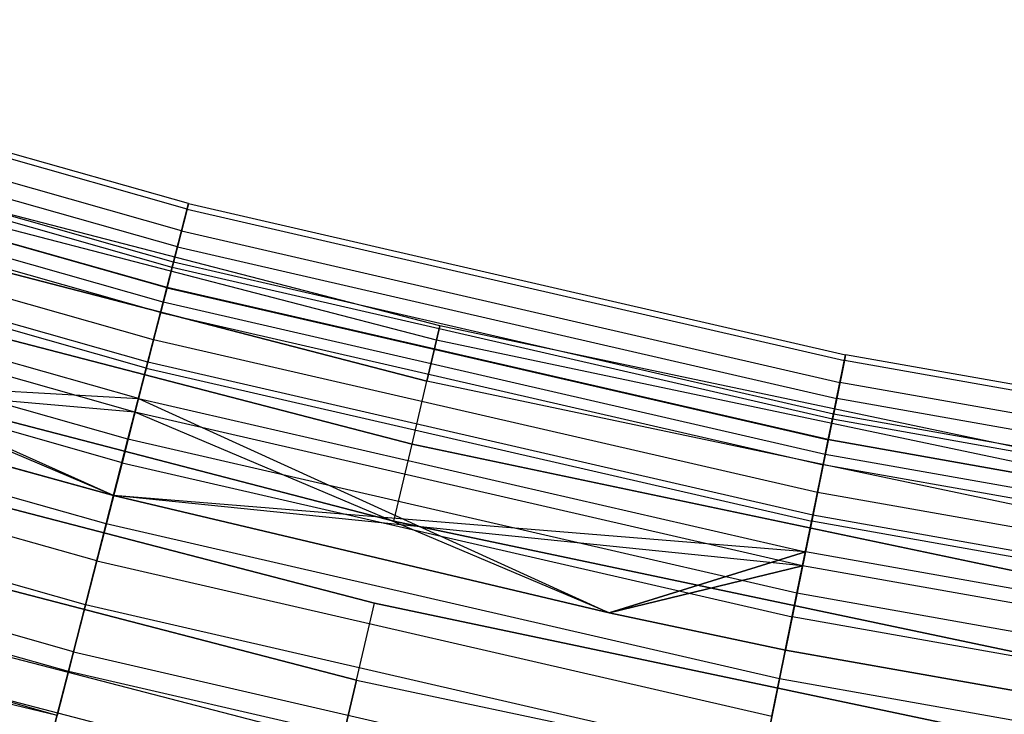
# Model space of a CAD drawing. Extents: x -176 to 176, y -176 to 176.
# Tile 141 of 208: x -28.88 to -20.76, y -111.25 to -105.53. Entities that reach past the tile are written whole.
import ezdxf

# ---------------------------------------------------------------- set-up
doc = ezdxf.new("R2010")
doc.units = 0
doc.header["$LTSCALE"] = 25.4
doc.layers.get('0').update_dxf_attribs({"linetype": 'CONTINUOUS'})

# ---------------------------------------------------------------- blocks, each defined once
blk = doc.blocks.new('BIURKOWA_B_STL')
at = {"color": 0}
for p, q in [((-27.4841, -107.0437, 199.7799), (-32.8278, -105.5275, 199.7799)), ((-27.4841, -107.0437, 199.7799), (-32.8278, -105.5275, 199.7799)), ((-27.4841, -107.0437, 2.2201), (-32.8278, -105.5275, 2.2201)), ((-27.4841, -107.0437, 2.2201), (-32.8278, -105.5275, 2.2201)), ((-27.4958, -107.0891, 198.9437), (-32.8417, -105.5724, 198.9437)), ((-27.4958, -107.0891, 198.9437), (-32.8417, -105.5724, 198.9437)), ((-27.4958, -107.0891, 3.0563), (-32.8417, -105.5724, 3.0563)), ((-27.4958, -107.0891, 3.0563), (-32.8417, -105.5724, 3.0563)), ((-27.5418, -107.2682, 200.5847), (-32.8966, -105.7489, 200.5847)), ((-27.5418, -107.2682, 200.5847), (-32.8966, -105.7489, 200.5847)), ((-27.5418, -107.2682, 1.4153), (-32.8966, -105.7489, 1.4153)), ((-27.5418, -107.2682, 1.4153), (-32.8966, -105.7489, 1.4153)), ((-27.5755, -107.3996, 198.1699), (-32.9369, -105.8784, 198.1699)), ((-27.5755, -107.3996, 198.1699), (-32.9369, -105.8784, 198.1699)), ((-27.5755, -107.3996, 3.8301), (-32.9369, -105.8784, 3.8301)), ((-27.5755, -107.3996, 3.8301), (-32.9369, -105.8784, 3.8301)), ((-27.6082, -107.5269, 2.7411), (-32.9759, -106.0039, 2.7411)), ((-27.6082, -107.5269, 2.7411), (-32.9759, -106.0039, 2.7411)), ((-27.6082, -107.5269, 199.2589), (-32.9759, -106.0039, 199.2589)), ((-27.6082, -107.5269, 199.2589), (-32.9759, -106.0039, 199.2589)), ((-27.619, -107.569, 2.0214), (-32.9889, -106.0455, 2.0214)), ((-27.619, -107.569, 2.0214), (-32.9889, -106.0455, 2.0214)), ((-27.619, -107.569, 199.9786), (-32.9889, -106.0455, 199.9786)), ((-27.619, -107.569, 199.9786), (-32.9889, -106.0455, 199.9786)), ((-27.6623, -107.7377, 201.2678), (-33.0406, -106.2117, 201.2678)), ((-27.6623, -107.7377, 201.2678), (-33.0406, -106.2117, 201.2678)), ((-27.6623, -107.7377, 0.7322), (-33.0406, -106.2117, 0.7322)), ((-27.6623, -107.7377, 0.7322), (-33.0406, -106.2117, 0.7322)), ((-27.6615, -107.7346, 3.4294), (-33.0397, -106.2087, 3.4294)), ((-27.6615, -107.7346, 3.4294), (-33.0397, -106.2087, 3.4294)), ((-27.6615, -107.7346, 198.5706), (-33.0397, -106.2087, 198.5706)), ((-27.6615, -107.7346, 198.5706), (-33.0397, -106.2087, 198.5706)), ((-27.6926, -107.8556, 1.3639), (-33.0768, -106.328, 1.3639)), ((-27.6926, -107.8556, 1.3639), (-33.0768, -106.328, 1.3639)), ((-27.6926, -107.8556, 200.6361), (-33.0768, -106.328, 200.6361)), ((-27.6926, -107.8556, 200.6361), (-33.0768, -106.328, 200.6361)), ((-27.7143, -107.9401, 197.5454), (-33.1027, -106.4113, 197.5454)), ((-27.7143, -107.9401, 197.5454), (-33.1027, -106.4113, 197.5454)), ((-27.7143, -107.9401, 4.4546), (-33.1027, -106.4113, 4.4546)), ((-27.7143, -107.9401, 4.4546), (-33.1027, -106.4113, 4.4546)), ((-27.7721, -108.1653, 3.997), (-33.1717, -106.6333, 3.997)), ((-27.7721, -108.1653, 3.997), (-33.1717, -106.6333, 3.997)), ((-27.7721, -108.1653, 198.003), (-33.1717, -106.6333, 198.003)), ((-27.7721, -108.1653, 198.003), (-33.1717, -106.6333, 198.003)), ((-27.8194, -108.3495, 0.854), (-33.2282, -106.8148, 0.854)), ((-27.8194, -108.3495, 0.854), (-33.2282, -106.8148, 0.854)), ((-27.8194, -108.3495, 201.146), (-33.2282, -106.8148, 201.146)), ((-27.8194, -108.3495, 201.146), (-33.2282, -106.8148, 201.146)), ((-25.4135, -108.0516, 199.5), (-30.3766, -106.7626, 199.5)), ((-25.4135, -108.0516, 199.5), (-30.3766, -106.7626, 199.5)), ((-25.4135, -108.0516, 2.5), (-30.3766, -106.7626, 2.5)), ((-25.4135, -108.0516, 2.5), (-30.3766, -106.7626, 2.5)), ((-27.8322, -108.3993, 201.7524), (-33.2435, -106.8639, 201.7524)), ((-27.8322, -108.3993, 201.7524), (-33.2435, -106.8639, 201.7524)), ((-27.8322, -108.3993, 0.2476), (-33.2435, -106.8639, 0.2476)), ((-27.8322, -108.3993, 0.2476), (-33.2435, -106.8639, 0.2476)), ((-25.4411, -108.169, 200.184), (-30.4096, -106.8787, 200.184)), ((-25.4411, -108.169, 198.816), (-30.4096, -106.8787, 198.816)), ((-25.4411, -108.169, 198.816), (-30.4096, -106.8787, 198.816)), ((-25.4411, -108.169, 200.184), (-30.4096, -106.8787, 200.184)), ((-25.4411, -108.169, 3.184), (-30.4096, -106.8787, 3.184)), ((-25.4411, -108.169, 1.816), (-30.4096, -106.8787, 1.816)), ((-25.4411, -108.169, 1.816), (-30.4096, -106.8787, 1.816)), ((-25.4411, -108.169, 3.184), (-30.4096, -106.8787, 3.184)), ((-27.5418, -107.2682, 200.5847), (-27.4841, -107.0437, 199.7799)), ((-27.5418, -107.2682, 200.5847), (-27.4841, -107.0437, 199.7799)), ((-27.4841, -107.0437, 2.2201), (-27.5418, -107.2682, 1.4153)), ((-27.4841, -107.0437, 2.2201), (-27.5418, -107.2682, 1.4153)), ((-27.4841, -107.0437, 199.7799), (-27.4958, -107.0891, 198.9437)), ((-27.4841, -107.0437, 199.7799), (-27.4958, -107.0891, 198.9437)), ((-27.4958, -107.0891, 3.0563), (-27.4841, -107.0437, 2.2201)), ((-27.4958, -107.0891, 3.0563), (-27.4841, -107.0437, 2.2201)), ((-27.4841, -107.0437, 199.7799), (-22.0711, -108.2894, 199.7799)), ((-27.4841, -107.0437, 199.7799), (-22.0711, -108.2894, 199.7799)), ((-27.4841, -107.0437, 2.2201), (-22.0711, -108.2894, 2.2201)), ((-27.4841, -107.0437, 2.2201), (-22.0711, -108.2894, 2.2201)), ((-27.8966, -108.6501, 197.1403), (-33.3204, -107.1113, 197.1403)), ((-28.102, -109.4499, 197), (-33.3204, -107.1113, 197.1403)), ((-27.8966, -108.6501, 197.1403), (-33.3204, -107.1113, 197.1403)), ((-28.102, -109.4499, 197), (-33.3204, -107.1113, 197.1403)), ((-27.8966, -108.6501, 4.8597), (-33.3204, -107.1113, 4.8597)), ((-27.8966, -108.6501, 4.8597), (-33.3204, -107.1113, 4.8597)), ((-27.4958, -107.0891, 198.9437), (-27.5755, -107.3996, 198.1699)), ((-27.4958, -107.0891, 198.9437), (-27.5755, -107.3996, 198.1699)), ((-27.5755, -107.3996, 3.8301), (-27.4958, -107.0891, 3.0563)), ((-27.5755, -107.3996, 3.8301), (-27.4958, -107.0891, 3.0563)), ((-27.4958, -107.0891, 198.9437), (-22.0805, -108.3354, 198.9437)), ((-27.4958, -107.0891, 198.9437), (-22.0805, -108.3354, 198.9437)), ((-27.4958, -107.0891, 3.0563), (-22.0805, -108.3354, 3.0563)), ((-27.4958, -107.0891, 3.0563), (-22.0805, -108.3354, 3.0563)), ((-27.9256, -108.763, 4.37), (-33.355, -107.2225, 4.37)), ((-27.9256, -108.763, 4.37), (-33.355, -107.2225, 4.37)), ((-28.102, -109.4499, 4.5), (-33.355, -107.2225, 4.37)), ((-28.102, -109.4499, 4.5), (-33.355, -107.2225, 4.37)), ((-27.9256, -108.763, 197.63), (-33.355, -107.2225, 197.63)), ((-27.9256, -108.763, 197.63), (-33.355, -107.2225, 197.63)), ((-30.5046, -107.2127, 200.7856), (-25.5206, -108.5071, 200.7856)), ((-30.5046, -107.2127, 200.7856), (-25.5206, -108.5071, 200.7856)), ((-25.5206, -108.5071, 198.2144), (-30.5046, -107.2127, 198.2144)), ((-25.5206, -108.5071, 198.2144), (-30.5046, -107.2127, 198.2144)), ((-30.5046, -107.2127, 3.7856), (-25.5206, -108.5071, 3.7856)), ((-30.5046, -107.2127, 3.7856), (-25.5206, -108.5071, 3.7856)), ((-25.5206, -108.5071, 1.2144), (-30.5046, -107.2127, 1.2144)), ((-25.5206, -108.5071, 1.2144), (-30.5046, -107.2127, 1.2144)), ((-27.6623, -107.7377, 201.2678), (-27.5418, -107.2682, 200.5847)), ((-27.6623, -107.7377, 201.2678), (-27.5418, -107.2682, 200.5847)), ((-27.5418, -107.2682, 1.4153), (-27.6623, -107.7377, 0.7322)), ((-27.5418, -107.2682, 1.4153), (-27.6623, -107.7377, 0.7322)), ((-27.5418, -107.2682, 200.5847), (-22.1174, -108.5166, 200.5847)), ((-27.5418, -107.2682, 200.5847), (-22.1174, -108.5166, 200.5847)), ((-27.5418, -107.2682, 1.4153), (-22.1174, -108.5166, 1.4153)), ((-27.5418, -107.2682, 1.4153), (-22.1174, -108.5166, 1.4153)), ((-27.9829, -108.9863, 0.5581), (-33.4235, -107.4427, 0.5581)), ((-27.9829, -108.9863, 0.5581), (-33.4235, -107.4427, 0.5581)), ((-27.9829, -108.9863, 201.4419), (-33.4235, -107.4427, 201.4419)), ((-27.9829, -108.9863, 201.4419), (-33.4235, -107.4427, 201.4419)), ((-27.5755, -107.3996, 198.1699), (-27.7143, -107.9401, 197.5454)), ((-27.5755, -107.3996, 198.1699), (-27.7143, -107.9401, 197.5454)), ((-27.7143, -107.9401, 4.4546), (-27.5755, -107.3996, 3.8301)), ((-27.7143, -107.9401, 4.4546), (-27.5755, -107.3996, 3.8301)), ((-27.5755, -107.3996, 198.1699), (-22.1445, -108.6495, 198.1699)), ((-27.5755, -107.3996, 198.1699), (-22.1445, -108.6495, 198.1699)), ((-27.5755, -107.3996, 3.8301), (-22.1445, -108.6495, 3.8301)), ((-27.5755, -107.3996, 3.8301), (-22.1445, -108.6495, 3.8301)), ((-27.6082, -107.5269, 2.7411), (-27.6615, -107.7346, 3.4294)), ((-27.6082, -107.5269, 2.7411), (-27.6615, -107.7346, 3.4294)), ((-27.6615, -107.7346, 198.5706), (-27.6082, -107.5269, 199.2589)), ((-27.6615, -107.7346, 198.5706), (-27.6082, -107.5269, 199.2589)), ((-27.619, -107.569, 2.0214), (-27.6082, -107.5269, 2.7411)), ((-27.619, -107.569, 2.0214), (-27.6082, -107.5269, 2.7411)), ((-27.6082, -107.5269, 199.2589), (-27.619, -107.569, 199.9786)), ((-27.6082, -107.5269, 199.2589), (-27.619, -107.569, 199.9786)), ((-22.1707, -108.7782, 2.7411), (-27.6082, -107.5269, 2.7411)), ((-22.1707, -108.7782, 2.7411), (-27.6082, -107.5269, 2.7411)), ((-22.1707, -108.7782, 199.2589), (-27.6082, -107.5269, 199.2589)), ((-22.1707, -108.7782, 199.2589), (-27.6082, -107.5269, 199.2589)), ((-28.0323, -109.1788, 201.9843), (-33.4826, -107.6324, 201.9843)), ((-28.0323, -109.1788, 201.9843), (-33.4826, -107.6324, 201.9843)), ((-28.0323, -109.1788, 0.0157), (-33.4826, -107.6324, 0.0157)), ((-28.0323, -109.1788, 0.0157), (-33.4826, -107.6324, 0.0157)), ((-27.6926, -107.8556, 1.3639), (-27.619, -107.569, 2.0214)), ((-27.6926, -107.8556, 1.3639), (-27.619, -107.569, 2.0214)), ((-27.619, -107.569, 199.9786), (-27.6926, -107.8556, 200.6361)), ((-27.619, -107.569, 199.9786), (-27.6926, -107.8556, 200.6361)), ((-22.1794, -108.8209, 2.0214), (-27.619, -107.569, 2.0214)), ((-22.1794, -108.8209, 2.0214), (-27.619, -107.569, 2.0214)), ((-22.1794, -108.8209, 199.9786), (-27.619, -107.569, 199.9786)), ((-22.1794, -108.8209, 199.9786), (-27.619, -107.569, 199.9786)), ((-30.6503, -107.7245, 201.2321), (-25.6425, -109.0251, 201.2321)), ((-30.6503, -107.7245, 201.2321), (-25.6425, -109.0251, 201.2321)), ((-25.6425, -109.0251, 197.7679), (-30.6503, -107.7245, 197.7679)), ((-25.6425, -109.0251, 197.7679), (-30.6503, -107.7245, 197.7679)), ((-30.6503, -107.7245, 4.2321), (-25.6425, -109.0251, 4.2321)), ((-30.6503, -107.7245, 4.2321), (-25.6425, -109.0251, 4.2321)), ((-25.6425, -109.0251, 0.7679), (-30.6503, -107.7245, 0.7679)), ((-25.6425, -109.0251, 0.7679), (-30.6503, -107.7245, 0.7679)), ((-27.8322, -108.3993, 201.7524), (-27.6623, -107.7377, 201.2678)), ((-27.8322, -108.3993, 201.7524), (-27.6623, -107.7377, 201.2678)), ((-27.6623, -107.7377, 0.7322), (-27.8322, -108.3993, 0.2476)), ((-27.6623, -107.7377, 0.7322), (-27.8322, -108.3993, 0.2476)), ((-27.6615, -107.7346, 3.4294), (-27.7721, -108.1653, 3.997)), ((-27.6615, -107.7346, 3.4294), (-27.7721, -108.1653, 3.997)), ((-27.7721, -108.1653, 198.003), (-27.6615, -107.7346, 198.5706)), ((-27.7721, -108.1653, 198.003), (-27.6615, -107.7346, 198.5706)), ((-27.6623, -107.7377, 201.2678), (-22.2142, -108.9915, 201.2678)), ((-27.6623, -107.7377, 201.2678), (-22.2142, -108.9915, 201.2678)), ((-27.6623, -107.7377, 0.7322), (-22.2142, -108.9915, 0.7322)), ((-27.6623, -107.7377, 0.7322), (-22.2142, -108.9915, 0.7322)), ((-22.2136, -108.9884, 3.4294), (-27.6615, -107.7346, 3.4294)), ((-22.2136, -108.9884, 3.4294), (-27.6615, -107.7346, 3.4294)), ((-22.2136, -108.9884, 198.5706), (-27.6615, -107.7346, 198.5706)), ((-22.2136, -108.9884, 198.5706), (-27.6615, -107.7346, 198.5706)), ((-27.8194, -108.3495, 0.854), (-27.6926, -107.8556, 1.3639)), ((-27.8194, -108.3495, 0.854), (-27.6926, -107.8556, 1.3639)), ((-27.6926, -107.8556, 200.6361), (-27.8194, -108.3495, 201.146)), ((-27.6926, -107.8556, 200.6361), (-27.8194, -108.3495, 201.146)), ((-22.2385, -109.1108, 1.3639), (-27.6926, -107.8556, 1.3639)), ((-22.2385, -109.1108, 1.3639), (-27.6926, -107.8556, 1.3639)), ((-22.2385, -109.1108, 200.6361), (-27.6926, -107.8556, 200.6361)), ((-22.2385, -109.1108, 200.6361), (-27.6926, -107.8556, 200.6361)), ((-27.7143, -107.9401, 197.5454), (-27.8966, -108.6501, 197.1403)), ((-27.7143, -107.9401, 197.5454), (-27.8966, -108.6501, 197.1403)), ((-27.8966, -108.6501, 4.8597), (-27.7143, -107.9401, 4.4546)), ((-27.8966, -108.6501, 4.8597), (-27.7143, -107.9401, 4.4546)), ((-27.7143, -107.9401, 197.5454), (-22.2559, -109.1963, 197.5454)), ((-27.7143, -107.9401, 197.5454), (-22.2559, -109.1963, 197.5454)), ((-27.7143, -107.9401, 4.4546), (-22.2559, -109.1963, 4.4546)), ((-27.7143, -107.9401, 4.4546), (-22.2559, -109.1963, 4.4546)), ((-25.4411, -108.169, 198.816), (-25.4135, -108.0516, 199.5)), ((-25.4135, -108.0516, 199.5), (-25.4411, -108.169, 200.184)), ((-25.4411, -108.169, 198.816), (-25.4135, -108.0516, 199.5)), ((-25.4135, -108.0516, 199.5), (-25.4411, -108.169, 200.184)), ((-25.4411, -108.169, 1.816), (-25.4135, -108.0516, 2.5)), ((-25.4135, -108.0516, 2.5), (-25.4411, -108.169, 3.184)), ((-25.4411, -108.169, 1.816), (-25.4135, -108.0516, 2.5)), ((-25.4135, -108.0516, 2.5), (-25.4411, -108.169, 3.184)), ((-20.3962, -109.11, 199.5), (-25.4135, -108.0516, 199.5)), ((-20.3962, -109.11, 199.5), (-25.4135, -108.0516, 199.5)), ((-20.3962, -109.11, 2.5), (-25.4135, -108.0516, 2.5)), ((-20.3962, -109.11, 2.5), (-25.4135, -108.0516, 2.5)), ((-28.1619, -109.6834, 0.5146), (-33.6373, -108.1299, 0.5146)), ((-28.1619, -109.6834, 0.5146), (-33.6373, -108.1299, 0.5146)), ((-28.1619, -109.6834, 201.4854), (-33.6373, -108.1299, 201.4854)), ((-28.1619, -109.6834, 201.4854), (-33.6373, -108.1299, 201.4854)), ((-27.7721, -108.1653, 3.997), (-27.9256, -108.763, 4.37)), ((-27.7721, -108.1653, 3.997), (-27.9256, -108.763, 4.37)), ((-27.9256, -108.763, 197.63), (-27.7721, -108.1653, 198.003)), ((-27.9256, -108.763, 197.63), (-27.7721, -108.1653, 198.003)), ((-22.3024, -109.4241, 3.997), (-27.7721, -108.1653, 3.997)), ((-22.3024, -109.4241, 3.997), (-27.7721, -108.1653, 3.997)), ((-22.3024, -109.4241, 198.003), (-27.7721, -108.1653, 198.003)), ((-22.3024, -109.4241, 198.003), (-27.7721, -108.1653, 198.003)), ((-25.4411, -108.169, 200.184), (-25.5206, -108.5071, 200.7856)), ((-25.5206, -108.5071, 198.2144), (-25.4411, -108.169, 198.816)), ((-25.5206, -108.5071, 198.2144), (-25.4411, -108.169, 198.816)), ((-25.4411, -108.169, 200.184), (-25.5206, -108.5071, 200.7856)), ((-25.4411, -108.169, 3.184), (-25.5206, -108.5071, 3.7856)), ((-25.5206, -108.5071, 1.2144), (-25.4411, -108.169, 1.816)), ((-25.5206, -108.5071, 1.2144), (-25.4411, -108.169, 1.816)), ((-25.4411, -108.169, 3.184), (-25.5206, -108.5071, 3.7856)), ((-20.4184, -109.2286, 198.816), (-25.4411, -108.169, 198.816)), ((-20.4184, -109.2286, 198.816), (-25.4411, -108.169, 198.816)), ((-20.4184, -109.2286, 200.184), (-25.4411, -108.169, 200.184)), ((-20.4184, -109.2286, 200.184), (-25.4411, -108.169, 200.184)), ((-20.4184, -109.2286, 1.816), (-25.4411, -108.169, 1.816)), ((-20.4184, -109.2286, 1.816), (-25.4411, -108.169, 1.816)), ((-20.4184, -109.2286, 3.184), (-25.4411, -108.169, 3.184)), ((-20.4184, -109.2286, 3.184), (-25.4411, -108.169, 3.184)), ((-30.8289, -108.3523, 201.4696), (-25.7919, -109.6604, 201.4696)), ((-25.7919, -109.6604, 197.5304), (-30.8289, -108.3523, 197.5304)), ((-30.8289, -108.3523, 201.4696), (-25.7919, -109.6604, 201.4696)), ((-25.7919, -109.6604, 197.5304), (-30.8289, -108.3523, 197.5304)), ((-30.8289, -108.3523, 4.4696), (-25.7919, -109.6604, 4.4696)), ((-25.7919, -109.6604, 0.5304), (-30.8289, -108.3523, 0.5304)), ((-30.8289, -108.3523, 4.4696), (-25.7919, -109.6604, 4.4696)), ((-25.7919, -109.6604, 0.5304), (-30.8289, -108.3523, 0.5304)), ((-27.9829, -108.9863, 0.5581), (-27.8194, -108.3495, 0.854)), ((-27.9829, -108.9863, 0.5581), (-27.8194, -108.3495, 0.854)), ((-27.8194, -108.3495, 201.146), (-27.9829, -108.9863, 201.4419)), ((-27.8194, -108.3495, 201.146), (-27.9829, -108.9863, 201.4419)), ((-22.3403, -109.6104, 0.854), (-27.8194, -108.3495, 0.854)), ((-22.3403, -109.6104, 0.854), (-27.8194, -108.3495, 0.854)), ((-22.3403, -109.6104, 201.146), (-27.8194, -108.3495, 201.146)), ((-22.3403, -109.6104, 201.146), (-27.8194, -108.3495, 201.146)), ((-22.0805, -108.3354, 198.9437), (-22.1445, -108.6495, 198.1699)), ((-22.0805, -108.3354, 198.9437), (-22.1445, -108.6495, 198.1699)), ((-22.1445, -108.6495, 3.8301), (-22.0805, -108.3354, 3.0563)), ((-22.1445, -108.6495, 3.8301), (-22.0805, -108.3354, 3.0563)), ((-22.1174, -108.5166, 200.5847), (-22.0711, -108.2894, 199.7799)), ((-22.1174, -108.5166, 200.5847), (-22.0711, -108.2894, 199.7799)), ((-22.0711, -108.2894, 2.2201), (-22.1174, -108.5166, 1.4153)), ((-22.0711, -108.2894, 2.2201), (-22.1174, -108.5166, 1.4153)), ((-22.0711, -108.2894, 199.7799), (-22.0805, -108.3354, 198.9437)), ((-22.0711, -108.2894, 199.7799), (-22.0805, -108.3354, 198.9437)), ((-22.0805, -108.3354, 3.0563), (-22.0711, -108.2894, 2.2201)), ((-22.0805, -108.3354, 3.0563), (-22.0711, -108.2894, 2.2201)), ((-16.6093, -109.308, 198.9437), (-22.0805, -108.3354, 198.9437)), ((-16.6093, -109.308, 198.9437), (-22.0805, -108.3354, 198.9437)), ((-16.6093, -109.308, 3.0563), (-22.0805, -108.3354, 3.0563)), ((-16.6093, -109.308, 3.0563), (-22.0805, -108.3354, 3.0563)), ((-16.6023, -109.2616, 199.7799), (-22.0711, -108.2894, 199.7799)), ((-16.6023, -109.2616, 199.7799), (-22.0711, -108.2894, 199.7799)), ((-16.6023, -109.2616, 2.2201), (-22.0711, -108.2894, 2.2201)), ((-16.6023, -109.2616, 2.2201), (-22.0711, -108.2894, 2.2201)), ((-28.2403, -109.9887, 201.9373), (-33.7309, -108.4309, 201.9373)), ((-28.2403, -109.9887, 201.9373), (-33.7309, -108.4309, 201.9373)), ((-28.2403, -109.9887, 0.0627), (-33.7309, -108.4309, 0.0627)), ((-28.2403, -109.9887, 0.0627), (-33.7309, -108.4309, 0.0627)), ((-28.102, -109.4499, 197), (-31.8358, -108.4227, 197)), ((-31.8358, -108.4227, 5), (-27.8966, -108.6501, 4.8597)), ((-31.8358, -108.4227, 5), (-27.8966, -108.6501, 4.8597)), ((-31.8358, -108.4227, 5), (-28.102, -109.4499, 5)), ((-31.8358, -108.4227, 4.5), (-28.102, -109.4499, 4.5)), ((-31.8358, -108.4227, 5), (-28.102, -109.4499, 5)), ((-31.8358, -108.4227, 4.5), (-28.102, -109.4499, 4.5)), ((-31.8358, -108.4227, 197.5), (-28.102, -109.4499, 197.5)), ((-27.9256, -108.763, 197.63), (-31.8358, -108.4227, 197.5)), ((-27.9256, -108.763, 197.63), (-31.8358, -108.4227, 197.5)), ((-28.102, -109.4499, 197), (-31.8358, -108.4227, 197)), ((-31.8358, -108.4227, 197.5), (-28.102, -109.4499, 197.5)), ((-28.0323, -109.1788, 201.9843), (-27.8322, -108.3993, 201.7524)), ((-28.0323, -109.1788, 201.9843), (-27.8322, -108.3993, 201.7524)), ((-27.8322, -108.3993, 0.2476), (-28.0323, -109.1788, 0.0157)), ((-27.8322, -108.3993, 0.2476), (-28.0323, -109.1788, 0.0157)), ((-27.8322, -108.3993, 201.7524), (-22.3506, -109.6608, 201.7524)), ((-27.8322, -108.3993, 201.7524), (-22.3506, -109.6608, 201.7524)), ((-27.8322, -108.3993, 0.2476), (-22.3506, -109.6608, 0.2476)), ((-27.8322, -108.3993, 0.2476), (-22.3506, -109.6608, 0.2476)), ((-25.6425, -109.0251, 201.2321), (-25.5206, -108.5071, 200.7856)), ((-25.6425, -109.0251, 201.2321), (-25.5206, -108.5071, 200.7856)), ((-25.6425, -109.0251, 197.7679), (-25.5206, -108.5071, 198.2144)), ((-25.6425, -109.0251, 197.7679), (-25.5206, -108.5071, 198.2144)), ((-25.6425, -109.0251, 4.2321), (-25.5206, -108.5071, 3.7856)), ((-25.6425, -109.0251, 4.2321), (-25.5206, -108.5071, 3.7856)), ((-25.6425, -109.0251, 0.7679), (-25.5206, -108.5071, 1.2144)), ((-25.6425, -109.0251, 0.7679), (-25.5206, -108.5071, 1.2144)), ((-20.4822, -109.57, 200.7856), (-25.5206, -108.5071, 200.7856)), ((-20.4822, -109.57, 198.2144), (-25.5206, -108.5071, 198.2144)), ((-20.4822, -109.57, 198.2144), (-25.5206, -108.5071, 198.2144)), ((-20.4822, -109.57, 200.7856), (-25.5206, -108.5071, 200.7856)), ((-20.4822, -109.57, 3.7856), (-25.5206, -108.5071, 3.7856)), ((-20.4822, -109.57, 1.2144), (-25.5206, -108.5071, 1.2144)), ((-20.4822, -109.57, 1.2144), (-25.5206, -108.5071, 1.2144)), ((-20.4822, -109.57, 3.7856), (-25.5206, -108.5071, 3.7856)), ((-22.2142, -108.9915, 201.2678), (-22.1174, -108.5166, 200.5847)), ((-22.2142, -108.9915, 201.2678), (-22.1174, -108.5166, 200.5847)), ((-22.1174, -108.5166, 1.4153), (-22.2142, -108.9915, 0.7322)), ((-22.1174, -108.5166, 1.4153), (-22.2142, -108.9915, 0.7322)), ((-16.6371, -109.4908, 200.5847), (-22.1174, -108.5166, 200.5847)), ((-16.6371, -109.4908, 200.5847), (-22.1174, -108.5166, 200.5847)), ((-16.6371, -109.4908, 1.4153), (-22.1174, -108.5166, 1.4153)), ((-16.6371, -109.4908, 1.4153), (-22.1174, -108.5166, 1.4153)), ((-28.102, -109.4499, 197), (-27.8966, -108.6501, 197.1403)), ((-28.102, -109.4499, 197), (-27.8966, -108.6501, 197.1403)), ((-27.8966, -108.6501, 4.8597), (-28.102, -109.4499, 5)), ((-27.8966, -108.6501, 4.8597), (-28.102, -109.4499, 5)), ((-27.8966, -108.6501, 197.1403), (-24.0199, -110.4176, 197)), ((-27.8966, -108.6501, 197.1403), (-24.0199, -110.4176, 197)), ((-27.8966, -108.6501, 197.1403), (-22.4023, -109.9146, 197.1403)), ((-27.8966, -108.6501, 197.1403), (-22.4023, -109.9146, 197.1403)), ((-27.8966, -108.6501, 4.8597), (-22.4023, -109.9146, 4.8597)), ((-27.8966, -108.6501, 4.8597), (-22.4023, -109.9146, 4.8597)), ((-22.1445, -108.6495, 198.1699), (-22.2559, -109.1963, 197.5454)), ((-22.1445, -108.6495, 198.1699), (-22.2559, -109.1963, 197.5454)), ((-22.2559, -109.1963, 4.4546), (-22.1445, -108.6495, 3.8301)), ((-22.2559, -109.1963, 4.4546), (-22.1445, -108.6495, 3.8301)), ((-16.6575, -109.6249, 198.1699), (-22.1445, -108.6495, 198.1699)), ((-16.6575, -109.6249, 198.1699), (-22.1445, -108.6495, 198.1699)), ((-16.6575, -109.6249, 3.8301), (-22.1445, -108.6495, 3.8301)), ((-16.6575, -109.6249, 3.8301), (-22.1445, -108.6495, 3.8301)), ((-27.9256, -108.763, 4.37), (-28.102, -109.4499, 4.5)), ((-27.9256, -108.763, 4.37), (-28.102, -109.4499, 4.5)), ((-28.102, -109.4499, 197.5), (-27.9256, -108.763, 197.63)), ((-28.102, -109.4499, 197.5), (-27.9256, -108.763, 197.63)), ((-22.4256, -110.0287, 4.37), (-27.9256, -108.763, 4.37)), ((-22.4256, -110.0287, 4.37), (-27.9256, -108.763, 4.37)), ((-24.0199, -110.4176, 4.5), (-27.9256, -108.763, 4.37)), ((-24.0199, -110.4176, 4.5), (-27.9256, -108.763, 4.37)), ((-22.4256, -110.0287, 197.63), (-27.9256, -108.763, 197.63)), ((-22.4256, -110.0287, 197.63), (-27.9256, -108.763, 197.63)), ((-28.3331, -110.3501, 0.7291), (-33.8418, -108.7872, 0.7291)), ((-28.3331, -110.3501, 0.7291), (-33.8418, -108.7872, 0.7291)), ((-28.3331, -110.3501, 201.2709), (-33.8418, -108.7872, 201.2709)), ((-28.3331, -110.3501, 201.2709), (-33.8418, -108.7872, 201.2709)), ((-22.2385, -109.1108, 1.3639), (-22.1794, -108.8209, 2.0214)), ((-22.2385, -109.1108, 1.3639), (-22.1794, -108.8209, 2.0214)), ((-22.1794, -108.8209, 199.9786), (-22.2385, -109.1108, 200.6361)), ((-22.1794, -108.8209, 199.9786), (-22.2385, -109.1108, 200.6361)), ((-22.1707, -108.7782, 2.7411), (-22.2136, -108.9884, 3.4294)), ((-22.1707, -108.7782, 2.7411), (-22.2136, -108.9884, 3.4294)), ((-22.2136, -108.9884, 198.5706), (-22.1707, -108.7782, 199.2589)), ((-22.2136, -108.9884, 198.5706), (-22.1707, -108.7782, 199.2589)), ((-22.1794, -108.8209, 2.0214), (-22.1707, -108.7782, 2.7411)), ((-22.1794, -108.8209, 2.0214), (-22.1707, -108.7782, 2.7411)), ((-22.1707, -108.7782, 199.2589), (-22.1794, -108.8209, 199.9786)), ((-22.1707, -108.7782, 199.2589), (-22.1794, -108.8209, 199.9786)), ((-16.6838, -109.7978, 2.0214), (-22.1794, -108.8209, 2.0214)), ((-16.6838, -109.7978, 2.0214), (-22.1794, -108.8209, 2.0214)), ((-16.6838, -109.7978, 199.9786), (-22.1794, -108.8209, 199.9786)), ((-16.6838, -109.7978, 199.9786), (-22.1794, -108.8209, 199.9786)), ((-16.6772, -109.7548, 2.7411), (-22.1707, -108.7782, 2.7411)), ((-16.6772, -109.7548, 2.7411), (-22.1707, -108.7782, 2.7411)), ((-16.6772, -109.7548, 199.2589), (-22.1707, -108.7782, 199.2589)), ((-16.6772, -109.7548, 199.2589), (-22.1707, -108.7782, 199.2589)), ((-28.1619, -109.6834, 0.5146), (-27.9829, -108.9863, 0.5581)), ((-28.1619, -109.6834, 0.5146), (-27.9829, -108.9863, 0.5581)), ((-27.9829, -108.9863, 201.4419), (-28.1619, -109.6834, 201.4854)), ((-27.9829, -108.9863, 201.4419), (-28.1619, -109.6834, 201.4854)), ((-22.4716, -110.2546, 0.5581), (-27.9829, -108.9863, 0.5581)), ((-22.4716, -110.2546, 0.5581), (-27.9829, -108.9863, 0.5581)), ((-22.4716, -110.2546, 201.4419), (-27.9829, -108.9863, 201.4419)), ((-22.4716, -110.2546, 201.4419), (-27.9829, -108.9863, 201.4419)), ((-22.3506, -109.6608, 201.7524), (-22.2142, -108.9915, 201.2678)), ((-22.3506, -109.6608, 201.7524), (-22.2142, -108.9915, 201.2678)), ((-22.2142, -108.9915, 0.7322), (-22.3506, -109.6608, 0.2476)), ((-22.2142, -108.9915, 0.7322), (-22.3506, -109.6608, 0.2476)), ((-22.2136, -108.9884, 3.4294), (-22.3024, -109.4241, 3.997)), ((-22.2136, -108.9884, 3.4294), (-22.3024, -109.4241, 3.997)), ((-22.3024, -109.4241, 198.003), (-22.2136, -108.9884, 198.5706)), ((-22.3024, -109.4241, 198.003), (-22.2136, -108.9884, 198.5706)), ((-16.7099, -109.9699, 201.2678), (-22.2142, -108.9915, 201.2678)), ((-16.7099, -109.9699, 201.2678), (-22.2142, -108.9915, 201.2678)), ((-16.7099, -109.9699, 0.7322), (-22.2142, -108.9915, 0.7322)), ((-16.7099, -109.9699, 0.7322), (-22.2142, -108.9915, 0.7322)), ((-16.7095, -109.9668, 3.4294), (-22.2136, -108.9884, 3.4294)), ((-16.7095, -109.9668, 3.4294), (-22.2136, -108.9884, 3.4294)), ((-16.7095, -109.9668, 198.5706), (-22.2136, -108.9884, 198.5706)), ((-16.7095, -109.9668, 198.5706), (-22.2136, -108.9884, 198.5706)), ((-31.019, -109.0203, 201.4696), (-25.9509, -110.3366, 201.4696)), ((-25.9509, -110.3366, 197.5304), (-31.019, -109.0203, 197.5304)), ((-25.9509, -110.3366, 197.5304), (-31.019, -109.0203, 197.5304)), ((-31.019, -109.0203, 201.4696), (-25.9509, -110.3366, 201.4696)), ((-31.019, -109.0203, 4.4696), (-25.9509, -110.3366, 4.4696)), ((-25.9509, -110.3366, 0.5304), (-31.019, -109.0203, 0.5304)), ((-25.9509, -110.3366, 0.5304), (-31.019, -109.0203, 0.5304)), ((-31.019, -109.0203, 4.4696), (-25.9509, -110.3366, 4.4696)), ((-25.7919, -109.6604, 201.4696), (-25.6425, -109.0251, 201.2321)), ((-25.7919, -109.6604, 201.4696), (-25.6425, -109.0251, 201.2321)), ((-25.7919, -109.6604, 197.5304), (-25.6425, -109.0251, 197.7679)), ((-25.7919, -109.6604, 197.5304), (-25.6425, -109.0251, 197.7679)), ((-25.7919, -109.6604, 4.4696), (-25.6425, -109.0251, 4.2321)), ((-25.7919, -109.6604, 4.4696), (-25.6425, -109.0251, 4.2321)), ((-25.7919, -109.6604, 0.5304), (-25.6425, -109.0251, 0.7679)), ((-25.7919, -109.6604, 0.5304), (-25.6425, -109.0251, 0.7679)), ((-25.6425, -109.0251, 201.2321), (-20.5799, -110.093, 201.2321)), ((-25.6425, -109.0251, 201.2321), (-20.5799, -110.093, 201.2321)), ((-20.5799, -110.093, 197.7679), (-25.6425, -109.0251, 197.7679)), ((-20.5799, -110.093, 197.7679), (-25.6425, -109.0251, 197.7679)), ((-25.6425, -109.0251, 4.2321), (-20.5799, -110.093, 4.2321)), ((-25.6425, -109.0251, 4.2321), (-20.5799, -110.093, 4.2321)), ((-20.5799, -110.093, 0.7679), (-25.6425, -109.0251, 0.7679)), ((-20.5799, -110.093, 0.7679), (-25.6425, -109.0251, 0.7679)), ((-28.4327, -110.7382, 201.6168), (-33.9608, -109.1697, 201.6168)), ((-28.4327, -110.7382, 201.6168), (-33.9608, -109.1697, 201.6168)), ((-28.4327, -110.7382, 0.3832), (-33.9608, -109.1697, 0.3832)), ((-28.4327, -110.7382, 0.3832), (-33.9608, -109.1697, 0.3832)), ((-28.2403, -109.9887, 201.9373), (-28.0323, -109.1788, 201.9843)), ((-28.2403, -109.9887, 201.9373), (-28.0323, -109.1788, 201.9843)), ((-28.0323, -109.1788, 0.0157), (-28.2403, -109.9887, 0.0627)), ((-28.0323, -109.1788, 0.0157), (-28.2403, -109.9887, 0.0627)), ((-28.0323, -109.1788, 201.9843), (-22.5113, -110.4493, 201.9843)), ((-28.0323, -109.1788, 201.9843), (-22.5113, -110.4493, 201.9843)), ((-28.0323, -109.1788, 0.0157), (-22.5113, -110.4493, 0.0157)), ((-28.0323, -109.1788, 0.0157), (-22.5113, -110.4493, 0.0157)), ((-22.3403, -109.6104, 0.854), (-22.2385, -109.1108, 1.3639)), ((-22.3403, -109.6104, 0.854), (-22.2385, -109.1108, 1.3639)), ((-22.2385, -109.1108, 200.6361), (-22.3403, -109.6104, 201.146)), ((-22.2385, -109.1108, 200.6361), (-22.3403, -109.6104, 201.146)), ((-16.7282, -110.0904, 1.3639), (-22.2385, -109.1108, 1.3639)), ((-16.7282, -110.0904, 1.3639), (-22.2385, -109.1108, 1.3639)), ((-16.7282, -110.0904, 200.6361), (-22.2385, -109.1108, 200.6361)), ((-16.7282, -110.0904, 200.6361), (-22.2385, -109.1108, 200.6361)), ((-22.2559, -109.1963, 197.5454), (-22.4023, -109.9146, 197.1403)), ((-22.2559, -109.1963, 197.5454), (-22.4023, -109.9146, 197.1403)), ((-22.4023, -109.9146, 4.8597), (-22.2559, -109.1963, 4.4546)), ((-22.4023, -109.9146, 4.8597), (-22.2559, -109.1963, 4.4546)), ((-16.7413, -110.1766, 197.5454), (-22.2559, -109.1963, 197.5454)), ((-16.7413, -110.1766, 197.5454), (-22.2559, -109.1963, 197.5454)), ((-16.7413, -110.1766, 4.4546), (-22.2559, -109.1963, 4.4546)), ((-16.7413, -110.1766, 4.4546), (-22.2559, -109.1963, 4.4546)), ((-28.4743, -110.8999, 1.1738), (-34.0104, -109.3291, 1.1738)), ((-28.4743, -110.8999, 1.1738), (-34.0104, -109.3291, 1.1738)), ((-28.4743, -110.8999, 200.8262), (-34.0104, -109.3291, 200.8262)), ((-28.4743, -110.8999, 200.8262), (-34.0104, -109.3291, 200.8262)), ((-24.0199, -110.4176, 197), (-28.102, -109.4499, 197)), ((-22.4023, -109.9146, 4.8597), (-28.102, -109.4499, 5)), ((-28.102, -109.4499, 5), (-24.0199, -110.4176, 5)), ((-22.4023, -109.9146, 4.8597), (-28.102, -109.4499, 5)), ((-28.102, -109.4499, 4.5), (-28.102, -109.4499, 5)), ((-28.102, -109.4499, 4.5), (-28.102, -109.4499, 5)), ((-28.102, -109.4499, 4.5), (-24.0199, -110.4176, 4.5)), ((-28.102, -109.4499, 5), (-24.0199, -110.4176, 5)), ((-28.102, -109.4499, 4.5), (-24.0199, -110.4176, 4.5)), ((-22.4256, -110.0287, 197.63), (-28.102, -109.4499, 197.5)), ((-28.102, -109.4499, 197.5), (-24.0199, -110.4176, 197.5)), ((-22.4256, -110.0287, 197.63), (-28.102, -109.4499, 197.5)), ((-28.102, -109.4499, 197), (-28.102, -109.4499, 197.5)), ((-28.102, -109.4499, 197), (-28.102, -109.4499, 197.5)), ((-24.0199, -110.4176, 197), (-28.102, -109.4499, 197)), ((-28.102, -109.4499, 197.5), (-24.0199, -110.4176, 197.5)), ((-22.3024, -109.4241, 3.997), (-22.4256, -110.0287, 4.37)), ((-22.3024, -109.4241, 3.997), (-22.4256, -110.0287, 4.37)), ((-22.4256, -110.0287, 197.63), (-22.3024, -109.4241, 198.003)), ((-22.4256, -110.0287, 197.63), (-22.3024, -109.4241, 198.003)), ((-16.7763, -110.4064, 3.997), (-22.3024, -109.4241, 3.997)), ((-16.7763, -110.4064, 3.997), (-22.3024, -109.4241, 3.997)), ((-16.7763, -110.4064, 198.003), (-22.3024, -109.4241, 198.003)), ((-16.7763, -110.4064, 198.003), (-22.3024, -109.4241, 198.003)), ((-31.1976, -109.6481, 201.2321), (-26.1004, -110.9719, 201.2321)), ((-31.1976, -109.6481, 201.2321), (-26.1004, -110.9719, 201.2321)), ((-26.1004, -110.9719, 197.7679), (-31.1976, -109.6481, 197.7679)), ((-26.1004, -110.9719, 197.7679), (-31.1976, -109.6481, 197.7679)), ((-31.1976, -109.6481, 4.2321), (-26.1004, -110.9719, 4.2321)), ((-31.1976, -109.6481, 4.2321), (-26.1004, -110.9719, 4.2321)), ((-26.1004, -110.9719, 0.7679), (-31.1976, -109.6481, 0.7679)), ((-26.1004, -110.9719, 0.7679), (-31.1976, -109.6481, 0.7679)), ((-25.7919, -109.6604, 201.4696), (-20.6999, -110.7346, 201.4696)), ((-20.6999, -110.7346, 197.5304), (-25.7919, -109.6604, 197.5304)), ((-20.6999, -110.7346, 197.5304), (-25.7919, -109.6604, 197.5304)), ((-25.7919, -109.6604, 201.4696), (-20.6999, -110.7346, 201.4696)), ((-25.7919, -109.6604, 4.4696), (-20.6999, -110.7346, 4.4696)), ((-20.6999, -110.7346, 0.5304), (-25.7919, -109.6604, 0.5304)), ((-20.6999, -110.7346, 0.5304), (-25.7919, -109.6604, 0.5304)), ((-25.7919, -109.6604, 4.4696), (-20.6999, -110.7346, 4.4696)), ((-22.5113, -110.4493, 201.9843), (-22.3506, -109.6608, 201.7524)), ((-22.5113, -110.4493, 201.9843), (-22.3506, -109.6608, 201.7524)), ((-22.3506, -109.6608, 0.2476), (-22.5113, -110.4493, 0.0157)), ((-22.3506, -109.6608, 0.2476), (-22.5113, -110.4493, 0.0157)), ((-22.4716, -110.2546, 0.5581), (-22.3403, -109.6104, 0.854)), ((-22.4716, -110.2546, 0.5581), (-22.3403, -109.6104, 0.854)), ((-22.3403, -109.6104, 201.146), (-22.4716, -110.2546, 201.4419)), ((-22.3403, -109.6104, 201.146), (-22.4716, -110.2546, 201.4419)), ((-16.8125, -110.6452, 201.7524), (-22.3506, -109.6608, 201.7524)), ((-16.8125, -110.6452, 201.7524), (-22.3506, -109.6608, 201.7524)), ((-16.8125, -110.6452, 0.2476), (-22.3506, -109.6608, 0.2476)), ((-16.8125, -110.6452, 0.2476), (-22.3506, -109.6608, 0.2476)), ((-16.8048, -110.5944, 0.854), (-22.3403, -109.6104, 0.854)), ((-16.8048, -110.5944, 0.854), (-22.3403, -109.6104, 0.854)), ((-16.8048, -110.5944, 201.146), (-22.3403, -109.6104, 201.146)), ((-16.8048, -110.5944, 201.146), (-22.3403, -109.6104, 201.146)), ((-28.567, -111.2612, 1.7908), (-34.1212, -109.6853, 1.7908)), ((-28.567, -111.2612, 1.7908), (-34.1212, -109.6853, 1.7908)), ((-28.567, -111.2612, 200.2092), (-34.1212, -109.6853, 200.2092)), ((-28.567, -111.2612, 200.2092), (-34.1212, -109.6853, 200.2092)), ((-28.3331, -110.3501, 0.7291), (-28.1619, -109.6834, 0.5146)), ((-28.3331, -110.3501, 0.7291), (-28.1619, -109.6834, 0.5146)), ((-28.1619, -109.6834, 201.4854), (-28.3331, -110.3501, 201.2709)), ((-28.1619, -109.6834, 201.4854), (-28.3331, -110.3501, 201.2709)), ((-22.6154, -110.9598, 0.5146), (-28.1619, -109.6834, 0.5146)), ((-22.6154, -110.9598, 0.5146), (-28.1619, -109.6834, 0.5146)), ((-22.6154, -110.9598, 201.4854), (-28.1619, -109.6834, 201.4854)), ((-22.6154, -110.9598, 201.4854), (-28.1619, -109.6834, 201.4854)), ((-28.4327, -110.7382, 201.6168), (-28.2403, -109.9887, 201.9373)), ((-28.4327, -110.7382, 201.6168), (-28.2403, -109.9887, 201.9373)), ((-28.2403, -109.9887, 0.0627), (-28.4327, -110.7382, 0.3832)), ((-28.2403, -109.9887, 0.0627), (-28.4327, -110.7382, 0.3832)), ((-28.2403, -109.9887, 201.9373), (-22.6783, -111.2687, 201.9373)), ((-28.2403, -109.9887, 201.9373), (-22.6783, -111.2687, 201.9373)), ((-28.2403, -109.9887, 0.0627), (-22.6783, -111.2687, 0.0627)), ((-28.2403, -109.9887, 0.0627), (-22.6783, -111.2687, 0.0627)), ((-24.0199, -110.4176, 197), (-22.4023, -109.9146, 197.1403)), ((-24.0199, -110.4176, 197), (-22.4023, -109.9146, 197.1403)), ((-22.4023, -109.9146, 4.8597), (-24.0199, -110.4176, 5)), ((-22.4023, -109.9146, 4.8597), (-24.0199, -110.4176, 5)), ((-22.4023, -109.9146, 197.1403), (-22.5672, -110.7236, 197)), ((-22.4023, -109.9146, 197.1403), (-22.5672, -110.7236, 197)), ((-22.5672, -110.7236, 5), (-22.4023, -109.9146, 4.8597)), ((-22.5672, -110.7236, 5), (-22.4023, -109.9146, 4.8597)), ((-16.8515, -110.9013, 197.1403), (-22.4023, -109.9146, 197.1403)), ((-16.8515, -110.9013, 197.1403), (-22.4023, -109.9146, 197.1403)), ((-16.8515, -110.9013, 4.8597), (-22.4023, -109.9146, 4.8597)), ((-16.8515, -110.9013, 4.8597), (-22.4023, -109.9146, 4.8597)), ((-24.0199, -110.4176, 4.5), (-22.4256, -110.0287, 4.37)), ((-24.0199, -110.4176, 4.5), (-22.4256, -110.0287, 4.37)), ((-22.4256, -110.0287, 197.63), (-24.0199, -110.4176, 197.5)), ((-22.4256, -110.0287, 197.63), (-24.0199, -110.4176, 197.5)), ((-22.4256, -110.0287, 4.37), (-22.5672, -110.7236, 4.5)), ((-22.4256, -110.0287, 4.37), (-22.5672, -110.7236, 4.5)), ((-22.5672, -110.7236, 197.5), (-22.4256, -110.0287, 197.63)), ((-22.5672, -110.7236, 197.5), (-22.4256, -110.0287, 197.63)), ((-16.8689, -111.0165, 4.37), (-22.4256, -110.0287, 4.37)), ((-16.8689, -111.0165, 4.37), (-22.4256, -110.0287, 4.37)), ((-16.8689, -111.0165, 197.63), (-22.4256, -110.0287, 197.63)), ((-16.8689, -111.0165, 197.63), (-22.4256, -110.0287, 197.63)), ((-31.3432, -110.1599, 200.7856), (-26.2222, -111.4899, 200.7856)), ((-31.3432, -110.1599, 200.7856), (-26.2222, -111.4899, 200.7856)), ((-31.3432, -110.1599, 198.2144), (-26.2222, -111.4899, 198.2144)), ((-31.3432, -110.1599, 198.2144), (-26.2222, -111.4899, 198.2144)), ((-31.3432, -110.1599, 3.7856), (-26.2222, -111.4899, 3.7856)), ((-31.3432, -110.1599, 3.7856), (-26.2222, -111.4899, 3.7856)), ((-31.3432, -110.1599, 1.2144), (-26.2222, -111.4899, 1.2144)), ((-31.3432, -110.1599, 1.2144), (-26.2222, -111.4899, 1.2144)), ((-22.6154, -110.9598, 0.5146), (-22.4716, -110.2546, 0.5581)), ((-22.6154, -110.9598, 0.5146), (-22.4716, -110.2546, 0.5581)), ((-22.4716, -110.2546, 201.4419), (-22.6154, -110.9598, 201.4854)), ((-22.4716, -110.2546, 201.4419), (-22.6154, -110.9598, 201.4854)), ((-16.9036, -111.2444, 0.5581), (-22.4716, -110.2546, 0.5581)), ((-16.9036, -111.2444, 0.5581), (-22.4716, -110.2546, 0.5581)), ((-16.9036, -111.2444, 201.4419), (-22.4716, -110.2546, 201.4419)), ((-16.9036, -111.2444, 201.4419), (-22.4716, -110.2546, 201.4419)), ((-28.567, -111.2612, 1.7908), (-32.3992, -110.3417, 2.5)), ((-28.567, -111.2612, 1.7908), (-32.3992, -110.3417, 2.5)), ((-28.4743, -110.8999, 1.1738), (-28.3331, -110.3501, 0.7291)), ((-28.4743, -110.8999, 1.1738), (-28.3331, -110.3501, 0.7291)), ((-28.3331, -110.3501, 201.2709), (-28.4743, -110.8999, 200.8262)), ((-28.3331, -110.3501, 201.2709), (-28.4743, -110.8999, 200.8262)), ((-22.7528, -111.6343, 0.7291), (-28.3331, -110.3501, 0.7291)), ((-22.7528, -111.6343, 0.7291), (-28.3331, -110.3501, 0.7291)), ((-22.7528, -111.6343, 201.2709), (-28.3331, -110.3501, 201.2709)), ((-22.7528, -111.6343, 201.2709), (-28.3331, -110.3501, 201.2709)), ((-26.1004, -110.9719, 201.2321), (-25.9509, -110.3366, 201.4696)), ((-26.1004, -110.9719, 201.2321), (-25.9509, -110.3366, 201.4696)), ((-26.1004, -110.9719, 197.7679), (-25.9509, -110.3366, 197.5304)), ((-26.1004, -110.9719, 197.7679), (-25.9509, -110.3366, 197.5304)), ((-26.1004, -110.9719, 4.2321), (-25.9509, -110.3366, 4.4696)), ((-26.1004, -110.9719, 4.2321), (-25.9509, -110.3366, 4.4696)), ((-26.1004, -110.9719, 0.7679), (-25.9509, -110.3366, 0.5304)), ((-26.1004, -110.9719, 0.7679), (-25.9509, -110.3366, 0.5304)), ((-25.9509, -110.3366, 201.4696), (-20.8275, -111.4173, 201.4696)), ((-20.8275, -111.4173, 197.5304), (-25.9509, -110.3366, 197.5304)), ((-20.8275, -111.4173, 197.5304), (-25.9509, -110.3366, 197.5304)), ((-25.9509, -110.3366, 201.4696), (-20.8275, -111.4173, 201.4696)), ((-25.9509, -110.3366, 4.4696), (-20.8275, -111.4173, 4.4696)), ((-20.8275, -111.4173, 0.5304), (-25.9509, -110.3366, 0.5304)), ((-20.8275, -111.4173, 0.5304), (-25.9509, -110.3366, 0.5304)), ((-25.9509, -110.3366, 4.4696), (-20.8275, -111.4173, 4.4696)), ((-22.5672, -110.7236, 197), (-24.0199, -110.4176, 197)), ((-24.0199, -110.4176, 5), (-22.5672, -110.7236, 5)), ((-24.0199, -110.4176, 4.5), (-24.0199, -110.4176, 5)), ((-24.0199, -110.4176, 4.5), (-24.0199, -110.4176, 5)), ((-24.0199, -110.4176, 4.5), (-22.5672, -110.7236, 4.5)), ((-24.0199, -110.4176, 5), (-22.5672, -110.7236, 5)), ((-24.0199, -110.4176, 4.5), (-22.5672, -110.7236, 4.5)), ((-24.0199, -110.4176, 197.5), (-22.5672, -110.7236, 197.5)), ((-24.0199, -110.4176, 197), (-24.0199, -110.4176, 197.5)), ((-24.0199, -110.4176, 197), (-24.0199, -110.4176, 197.5)), ((-22.5672, -110.7236, 197), (-24.0199, -110.4176, 197)), ((-24.0199, -110.4176, 197.5), (-22.5672, -110.7236, 197.5)), ((-22.6783, -111.2687, 201.9373), (-22.5113, -110.4493, 201.9843)), ((-22.6783, -111.2687, 201.9373), (-22.5113, -110.4493, 201.9843)), ((-22.5113, -110.4493, 0.0157), (-22.6783, -111.2687, 0.0627)), ((-22.5113, -110.4493, 0.0157), (-22.6783, -111.2687, 0.0627)), ((-16.9334, -111.4409, 201.9843), (-22.5113, -110.4493, 201.9843)), ((-16.9334, -111.4409, 201.9843), (-22.5113, -110.4493, 201.9843)), ((-16.9334, -111.4409, 0.0157), (-22.5113, -110.4493, 0.0157)), ((-16.9334, -111.4409, 0.0157), (-22.5113, -110.4493, 0.0157)), ((-31.4382, -110.4939, 200.184), (-26.3017, -111.828, 200.184)), ((-31.4382, -110.4939, 200.184), (-26.3017, -111.828, 200.184)), ((-31.4382, -110.4939, 198.816), (-26.3017, -111.828, 198.816)), ((-31.4382, -110.4939, 198.816), (-26.3017, -111.828, 198.816)), ((-31.4382, -110.4939, 3.184), (-26.3017, -111.828, 3.184)), ((-31.4382, -110.4939, 3.184), (-26.3017, -111.828, 3.184)), ((-31.4382, -110.4939, 1.816), (-26.3017, -111.828, 1.816)), ((-31.4382, -110.4939, 1.816), (-26.3017, -111.828, 1.816)), ((-28.588, -111.3431, 201.0587), (-28.4327, -110.7382, 201.6168)), ((-28.588, -111.3431, 201.0587), (-28.4327, -110.7382, 201.6168)), ((-28.4327, -110.7382, 0.3832), (-28.588, -111.3431, 0.9413)), ((-28.4327, -110.7382, 0.3832), (-28.588, -111.3431, 0.9413)), ((-28.4327, -110.7382, 201.6168), (-22.8329, -112.0269, 201.6168)), ((-28.4327, -110.7382, 201.6168), (-22.8329, -112.0269, 201.6168)), ((-28.4327, -110.7382, 0.3832), (-22.8329, -112.0269, 0.3832)), ((-28.4327, -110.7382, 0.3832), (-22.8329, -112.0269, 0.3832)), ((-16.9755, -111.7177, 197), (-22.5672, -110.7236, 197)), ((-22.5672, -110.7236, 5), (-16.9755, -111.7177, 5)), ((-22.5672, -110.7236, 4.5), (-22.5672, -110.7236, 5)), ((-22.5672, -110.7236, 4.5), (-22.5672, -110.7236, 5)), ((-22.5672, -110.7236, 4.5), (-16.9755, -111.7177, 4.5)), ((-22.5672, -110.7236, 5), (-16.9755, -111.7177, 5)), ((-22.5672, -110.7236, 4.5), (-16.9755, -111.7177, 4.5)), ((-22.5672, -110.7236, 197.5), (-16.9755, -111.7177, 197.5)), ((-22.5672, -110.7236, 197), (-22.5672, -110.7236, 197.5)), ((-22.5672, -110.7236, 197), (-22.5672, -110.7236, 197.5)), ((-16.9755, -111.7177, 197), (-22.5672, -110.7236, 197)), ((-22.5672, -110.7236, 197.5), (-16.9755, -111.7177, 197.5)), ((-28.567, -111.2612, 1.7908), (-28.4743, -110.8999, 1.1738)), ((-28.567, -111.2612, 1.7908), (-28.4743, -110.8999, 1.1738)), ((-28.4743, -110.8999, 200.8262), (-28.567, -111.2612, 200.2092)), ((-28.4743, -110.8999, 200.8262), (-28.567, -111.2612, 200.2092)), ((-22.8662, -112.1905, 1.1738), (-28.4743, -110.8999, 1.1738)), ((-22.8662, -112.1905, 1.1738), (-28.4743, -110.8999, 1.1738)), ((-22.8662, -112.1905, 200.8262), (-28.4743, -110.8999, 200.8262)), ((-22.8662, -112.1905, 200.8262), (-28.4743, -110.8999, 200.8262)), ((-22.7528, -111.6343, 0.7291), (-22.6154, -110.9598, 0.5146)), ((-22.7528, -111.6343, 0.7291), (-22.6154, -110.9598, 0.5146)), ((-22.6154, -110.9598, 201.4854), (-22.7528, -111.6343, 201.2709)), ((-22.6154, -110.9598, 201.4854), (-22.7528, -111.6343, 201.2709)), ((-17.0117, -111.956, 0.5146), (-22.6154, -110.9598, 0.5146)), ((-17.0117, -111.956, 0.5146), (-22.6154, -110.9598, 0.5146)), ((-17.0117, -111.956, 201.4854), (-22.6154, -110.9598, 201.4854)), ((-17.0117, -111.956, 201.4854), (-22.6154, -110.9598, 201.4854)), ((-26.2222, -111.4899, 200.7856), (-26.1004, -110.9719, 201.2321)), ((-26.2222, -111.4899, 200.7856), (-26.1004, -110.9719, 201.2321)), ((-26.1004, -110.9719, 197.7679), (-26.2222, -111.4899, 198.2144)), ((-26.1004, -110.9719, 197.7679), (-26.2222, -111.4899, 198.2144)), ((-26.2222, -111.4899, 3.7856), (-26.1004, -110.9719, 4.2321)), ((-26.2222, -111.4899, 3.7856), (-26.1004, -110.9719, 4.2321)), ((-26.1004, -110.9719, 0.7679), (-26.2222, -111.4899, 1.2144)), ((-26.1004, -110.9719, 0.7679), (-26.2222, -111.4899, 1.2144)), ((-26.1004, -110.9719, 201.2321), (-20.9474, -112.0589, 201.2321)), ((-26.1004, -110.9719, 201.2321), (-20.9474, -112.0589, 201.2321)), ((-26.1004, -110.9719, 197.7679), (-20.9474, -112.0589, 197.7679)), ((-26.1004, -110.9719, 197.7679), (-20.9474, -112.0589, 197.7679)), ((-26.1004, -110.9719, 4.2321), (-20.9474, -112.0589, 4.2321)), ((-26.1004, -110.9719, 4.2321), (-20.9474, -112.0589, 4.2321)), ((-26.1004, -110.9719, 0.7679), (-20.9474, -112.0589, 0.7679)), ((-26.1004, -110.9719, 0.7679), (-20.9474, -112.0589, 0.7679))]:
    blk.add_line(p, q, dxfattribs=at)

msp = doc.modelspace()

# ---------------------------------------------------------------- block references
at = {"color": 253}
msp.add_blockref('BIURKOWA_B_STL', (0, 0), dxfattribs=at)

doc.saveas('drawing.dxf')
